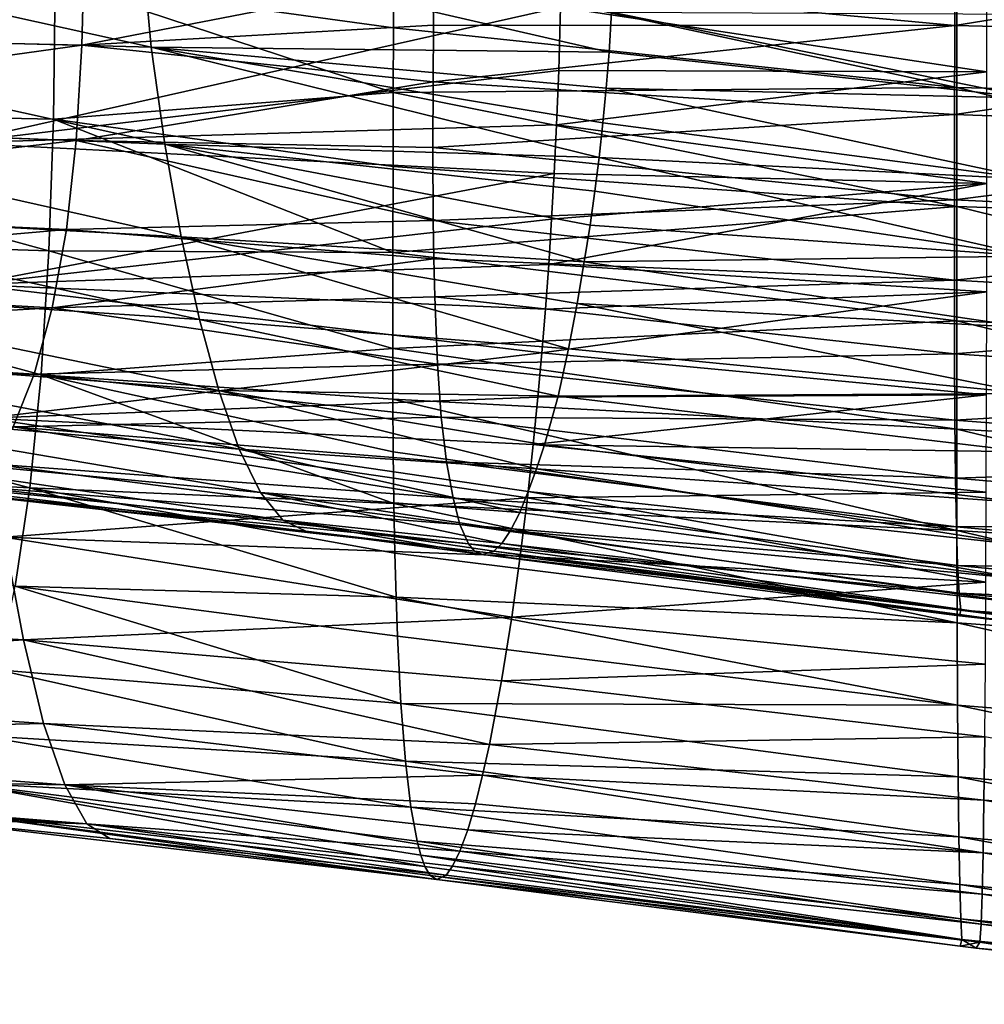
# Model space of a CAD drawing. Header units: metres. Extents: x -35 to 77, y -25 to 25.
# Tile 19 of 256: x -22.49 to -13.97, y -10.27 to -1.57. Entities that reach past the tile are written whole.
import ezdxf

# ---------------------------------------------------------------- set-up
doc = ezdxf.new("R2010")
doc.units = ezdxf.units.M
doc.layers.add('solid_500435', color=7, linetype='CONTINUOUS')

msp = doc.modelspace()

# ---------------------------------------------------------------- linework, layer by layer
at = {"layer": 'solid_500435'}
for points in [[(-26.71611, -0.847064, -5.342924), (-26.73756, -1.684926, -5.140886), (-21.921783, -0.902102, -5.671447)], [(-21.331345, -1.812092, 5.816313), (-25.587177, -1.700745, 5.389461), (-25.670572, -0.852503, 5.586372)], [(-21.414686, -0.906635, 6.023658), (-21.331345, -1.812092, 5.816313), (-25.670572, -0.852503, 5.586372)], [(-18.833969, -1.192109, -5.95822), (-14.22559, -1.621686, -6.414875), (-14.223862, -0.813708, -6.565746)], [(-14.223862, -0.813708, -6.565746), (-14.22559, -1.621686, -6.414875), (-9.572367, -0.870651, -7.050745)], [(-26.73756, -1.684926, -5.140886), (-21.943243, -1.797056, -5.454683), (-21.921783, -0.902102, -5.671447)], [(-21.921783, -0.902102, -5.671447), (-21.943243, -1.797056, -5.454683), (-18.833969, -1.192109, -5.95822)], [(-21.414686, -0.906635, 6.023658), (-17.260557, -1.504563, 6.516403), (-17.282881, -1.856205, 6.415956)], [(-21.414686, -0.906635, 6.023658), (-17.282881, -1.856205, 6.415956), (-21.331345, -1.812092, 5.816313)], [(-14.22559, -1.621686, -6.414875), (-9.573683, -1.734636, -6.888746), (-9.572367, -0.870651, -7.050745)], [(-17.711422, -1.459423, 9.446687), (-13.943915, -2.030576, 9.931062), (-13.944366, -1.020424, 10.094463)], [(-22.178843, -1.230583, -8.54313), (-19.186478, -1.094728, -8.887405), (-19.18836, -1.642547, -8.802736)], [(-19.18836, -1.642547, -8.802736), (-19.186478, -1.094728, -8.887405), (-14.207793, -2.169402, -9.286191)], [(-19.186478, -1.094728, -8.887405), (-14.20672, -1.091076, -9.473096), (-14.207793, -2.169402, -9.286191)], [(-14.207793, -2.169402, -9.286191), (-14.20672, -1.091076, -9.473096), (-9.178205, -2.283305, -9.79373)], [(-14.20672, -1.091076, -9.473096), (-9.17805, -1.148401, -9.991255), (-9.178205, -2.283305, -9.79373)], [(-26.849802, -2.351814, -7.967622), (-26.832834, -1.182036, -8.222826), (-22.178843, -1.230583, -8.54313)], [(-21.943243, -1.797056, -5.454683), (-18.83604, -1.619561, -5.857572), (-18.833969, -1.192109, -5.95822)], [(-18.833969, -1.192109, -5.95822), (-18.83604, -1.619561, -5.857572), (-14.22559, -1.621686, -6.414875)], [(-26.849802, -2.351814, -7.967622), (-22.178843, -1.230583, -8.54313), (-22.195816, -2.450713, -8.276191)], [(-22.195816, -2.450713, -8.276191), (-22.178843, -1.230583, -8.54313), (-19.190546, -2.213073, -8.677635)], [(-22.178843, -1.230583, -8.54313), (-19.18836, -1.642547, -8.802736), (-19.190546, -2.213073, -8.677635)], [(-23.05703, -2.657925, 8.398473), (-17.711422, -1.459423, 9.446687), (-23.139629, -1.335864, 8.706785)], [(-23.05703, -2.657925, 8.398473), (-17.728354, -2.01884, 9.335674), (-17.711422, -1.459423, 9.446687)], [(-17.711422, -1.459423, 9.446687), (-17.728354, -2.01884, 9.335674), (-13.943915, -2.030576, 9.931062)], [(-13.537271, -2.264833, 6.885324), (-17.282881, -1.856205, 6.415956), (-17.260557, -1.504563, 6.516403)], [(-13.533767, -1.521497, 7.102916), (-13.537271, -2.264833, 6.885324), (-17.260557, -1.504563, 6.516403)], [(-21.943243, -1.797056, -5.454683), (-18.838221, -2.120739, -5.698), (-18.83604, -1.619561, -5.857572)], [(-19.190546, -2.213073, -8.677635), (-19.18836, -1.642547, -8.802736), (-14.207793, -2.169402, -9.286191)], [(-18.83604, -1.619561, -5.857572), (-18.838221, -2.120739, -5.698), (-14.22559, -1.621686, -6.414875)], [(-18.838221, -2.120739, -5.698), (-14.227513, -2.409623, -6.166203), (-14.22559, -1.621686, -6.414875)], [(-14.22559, -1.621686, -6.414875), (-14.227513, -2.409623, -6.166203), (-9.573683, -1.734636, -6.888746)], [(-26.73756, -1.684926, -5.140886), (-26.788208, -2.469102, -4.813639), (-21.943243, -1.797056, -5.454683)], [(-21.210697, -2.671519, 5.475558), (-25.466476, -2.501625, 5.067883), (-25.587177, -1.700745, 5.389461)], [(-21.331345, -1.812092, 5.816313), (-21.210697, -2.671519, 5.475558), (-25.587177, -1.700745, 5.389461)], [(-14.227513, -2.409623, -6.166203), (-9.575251, -2.577044, -6.621573), (-9.573683, -1.734636, -6.888746)], [(-26.788208, -2.469102, -4.813639), (-21.993917, -2.637242, -5.1018), (-21.943243, -1.797056, -5.454683)], [(-21.943243, -1.797056, -5.454683), (-21.993917, -2.637242, -5.1018), (-18.838221, -2.120739, -5.698)], [(-21.331345, -1.812092, 5.816313), (-17.282881, -1.856205, 6.415956), (-17.307722, -2.174866, 6.305128)], [(-21.331345, -1.812092, 5.816313), (-17.307722, -2.174866, 6.305128), (-17.336838, -2.483407, 6.178592)], [(-21.331345, -1.812092, 5.816313), (-17.336838, -2.483407, 6.178592), (-17.37043, -2.788106, 6.033764)], [(-21.331345, -1.812092, 5.816313), (-17.37043, -2.788106, 6.033764), (-21.210697, -2.671519, 5.475558)], [(-13.537271, -2.264833, 6.885324), (-17.307722, -2.174866, 6.305128), (-17.282881, -1.856205, 6.415956)], [(-23.05703, -2.657925, 8.398473), (-17.747314, -2.499417, 9.210594), (-17.728354, -2.01884, 9.335674)], [(-17.728354, -2.01884, 9.335674), (-17.747314, -2.499417, 9.210594), (-13.943915, -2.030576, 9.931062)], [(-17.747314, -2.499417, 9.210594), (-13.943667, -3.019124, 9.661968), (-13.943915, -2.030576, 9.931062)], [(-21.993917, -2.637242, -5.1018), (-18.839716, -2.701114, -5.451735), (-18.838221, -2.120739, -5.698)], [(-19.190546, -2.213073, -8.677635), (-14.207793, -2.169402, -9.286191), (-14.208915, -3.221088, -8.978682)], [(-18.838221, -2.120739, -5.698), (-18.839716, -2.701114, -5.451735), (-14.227513, -2.409623, -6.166203)], [(-13.542857, -2.981056, 6.58384), (-17.336838, -2.483407, 6.178592), (-17.307722, -2.174866, 6.305128)], [(-13.537271, -2.264833, 6.885324), (-13.542857, -2.981056, 6.58384), (-17.307722, -2.174866, 6.305128)], [(-14.208915, -3.221088, -8.978682), (-14.207793, -2.169402, -9.286191), (-9.177979, -3.390145, -9.46858)], [(-14.207793, -2.169402, -9.286191), (-9.178205, -2.283305, -9.79373), (-9.177979, -3.390145, -9.46858)], [(-22.195816, -2.450713, -8.276191), (-19.190546, -2.213073, -8.677635), (-19.192926, -2.866883, -8.485974)], [(-19.192926, -2.866883, -8.485974), (-19.190546, -2.213073, -8.677635), (-14.208915, -3.221088, -8.978682)], [(-26.889528, -3.463229, -7.551482), (-26.849802, -2.351814, -7.967622), (-22.235563, -3.612183, -7.839549)], [(-26.849802, -2.351814, -7.967622), (-22.195816, -2.450713, -8.276191), (-22.235563, -3.612183, -7.839549)], [(-18.839716, -2.701114, -5.451735), (-14.228871, -3.163489, -5.82236), (-14.227513, -2.409623, -6.166203)], [(-14.227513, -2.409623, -6.166203), (-14.228871, -3.163489, -5.82236), (-9.575251, -2.577044, -6.621573)], [(-26.788208, -2.469102, -4.813639), (-26.87484, -3.205458, -4.357801), (-21.993917, -2.637242, -5.1018)], [(-21.06496, -3.488298, 4.994861), (-25.3207, -3.260642, 4.61594), (-25.466476, -2.501625, 5.067883)], [(-21.210697, -2.671519, 5.475558), (-21.06496, -3.488298, 4.994861), (-25.466476, -2.501625, 5.067883)], [(-23.05703, -2.657925, 8.398473), (-17.767891, -2.928682, 9.074652), (-17.747314, -2.499417, 9.210594)], [(-22.235563, -3.612183, -7.839549), (-22.195816, -2.450713, -8.276191), (-19.194918, -3.629047, -8.192585)], [(-22.195816, -2.450713, -8.276191), (-19.192926, -2.866883, -8.485974), (-19.194918, -3.629047, -8.192585)], [(-17.747314, -2.499417, 9.210594), (-17.767891, -2.928682, 9.074652), (-13.943667, -3.019124, 9.661968)], [(-13.542857, -2.981056, 6.58384), (-17.37043, -2.788106, 6.033764), (-17.336838, -2.483407, 6.178592)], [(-14.228871, -3.163489, -5.82236), (-9.576566, -3.383246, -6.251904), (-9.575251, -2.577044, -6.621573)], [(-26.87484, -3.205458, -4.357801), (-22.080606, -3.42533, -4.609776), (-21.993917, -2.637242, -5.1018)], [(-22.937197, -3.912011, 7.892929), (-17.767891, -2.928682, 9.074652), (-23.05703, -2.657925, 8.398473)], [(-21.993917, -2.637242, -5.1018), (-22.080606, -3.42533, -4.609776), (-18.83667, -3.34381, -5.091938)], [(-21.993917, -2.637242, -5.1018), (-18.83667, -3.34381, -5.091938), (-18.839716, -2.701114, -5.451735)], [(-21.210697, -2.671519, 5.475558), (-17.37043, -2.788106, 6.033764), (-17.408384, -3.086179, 5.871634)], [(-21.210697, -2.671519, 5.475558), (-17.408384, -3.086179, 5.871634), (-17.45129, -3.385068, 5.687206)], [(-21.210697, -2.671519, 5.475558), (-17.45129, -3.385068, 5.687206), (-17.502775, -3.709978, 5.459572)], [(-21.210697, -2.671519, 5.475558), (-17.502775, -3.709978, 5.459572), (-21.06496, -3.488298, 4.994861)], [(-18.839716, -2.701114, -5.451735), (-18.83667, -3.34381, -5.091938), (-14.228871, -3.163489, -5.82236)], [(-19.194918, -3.629047, -8.192585), (-19.192926, -2.866883, -8.485974), (-14.208915, -3.221088, -8.978682)], [(-13.550669, -3.660109, 6.202349), (-17.408384, -3.086179, 5.871634), (-17.37043, -2.788106, 6.033764)], [(-13.542857, -2.981056, 6.58384), (-13.550669, -3.660109, 6.202349), (-17.37043, -2.788106, 6.033764)], [(-22.937197, -3.912011, 7.892929), (-17.790745, -3.334194, 8.924157), (-17.767891, -2.928682, 9.074652)], [(-17.767891, -2.928682, 9.074652), (-17.790745, -3.334194, 8.924157), (-13.943667, -3.019124, 9.661968)], [(-17.816704, -3.734182, 8.753455), (-13.944032, -3.97474, 9.289848), (-13.943667, -3.019124, 9.661968)], [(-17.790745, -3.334194, 8.924157), (-17.816704, -3.734182, 8.753455), (-13.943667, -3.019124, 9.661968)], [(-13.550669, -3.660109, 6.202349), (-17.45129, -3.385068, 5.687206), (-17.408384, -3.086179, 5.871634)], [(-26.87484, -3.205458, -4.357801), (-27.000143, -3.854063, -3.79712), (-22.080606, -3.42533, -4.609776)], [(-18.83667, -3.34381, -5.091938), (-14.229111, -3.871733, -5.389048), (-14.228871, -3.163489, -5.82236)], [(-14.228871, -3.163489, -5.82236), (-14.229111, -3.871733, -5.389048), (-9.576566, -3.383246, -6.251904)], [(-20.903921, -4.218744, 4.396408), (-25.15963, -3.936813, 4.055566), (-25.3207, -3.260642, 4.61594)], [(-21.06496, -3.488298, 4.994861), (-20.903921, -4.218744, 4.396408), (-25.3207, -3.260642, 4.61594)], [(-19.194918, -3.629047, -8.192585), (-14.208915, -3.221088, -8.978682), (-14.209548, -4.232292, -8.553936)], [(-14.209548, -4.232292, -8.553936), (-14.208915, -3.221088, -8.978682), (-9.176989, -4.454405, -9.019234)], [(-14.208915, -3.221088, -8.978682), (-9.177979, -3.390145, -9.46858), (-9.176989, -4.454405, -9.019234)], [(-22.937197, -3.912011, 7.892929), (-17.816704, -3.734182, 8.753455), (-17.790745, -3.334194, 8.924157)], [(-22.080606, -3.42533, -4.609776), (-18.8311, -3.6834, -4.859488), (-18.83667, -3.34381, -5.091938)], [(-18.83667, -3.34381, -5.091938), (-18.8311, -3.6834, -4.859488), (-14.229111, -3.871733, -5.389048)], [(-13.550669, -3.660109, 6.202349), (-17.502775, -3.709978, 5.459572), (-17.45129, -3.385068, 5.687206)], [(-14.229111, -3.871733, -5.389048), (-9.577161, -4.141045, -5.785618), (-9.576566, -3.383246, -6.251904)], [(-27.000143, -3.854063, -3.79712), (-22.205992, -4.118014, -4.004225), (-22.080606, -3.42533, -4.609776)], [(-26.957716, -4.511563, -6.975412), (-26.889528, -3.463229, -7.551482), (-22.303789, -4.707713, -7.234366)], [(-26.889528, -3.463229, -7.551482), (-22.235563, -3.612183, -7.839549), (-22.303789, -4.707713, -7.234366)], [(-22.080606, -3.42533, -4.609776), (-22.205992, -4.118014, -4.004225), (-18.8311, -3.6834, -4.859488)], [(-21.06496, -3.488298, 4.994861), (-17.502775, -3.709978, 5.459572), (-17.565893, -4.078798, 5.162585)], [(-21.06496, -3.488298, 4.994861), (-17.565893, -4.078798, 5.162585), (-17.64081, -4.479726, 4.784074)], [(-21.06496, -3.488298, 4.994861), (-17.64081, -4.479726, 4.784074), (-20.903921, -4.218744, 4.396408)], [(-22.303789, -4.707713, -7.234366), (-22.235563, -3.612183, -7.839549), (-19.195192, -4.475258, -7.768679)], [(-22.235563, -3.612183, -7.839549), (-19.194918, -3.629047, -8.192585), (-19.195192, -4.475258, -7.768679)], [(-19.195192, -4.475258, -7.768679), (-19.194918, -3.629047, -8.192585), (-14.209548, -4.232292, -8.553936)], [(-22.937197, -3.912011, 7.892929), (-17.845556, -4.129016, 8.561991), (-17.816704, -3.734182, 8.753455)], [(-22.205992, -4.118014, -4.004225), (-18.822775, -4.018484, -4.596378), (-18.8311, -3.6834, -4.859488)], [(-18.8311, -3.6834, -4.859488), (-18.822775, -4.018484, -4.596378), (-14.229111, -3.871733, -5.389048)], [(-17.816704, -3.734182, 8.753455), (-17.845556, -4.129016, 8.561991), (-13.944032, -3.97474, 9.289848)], [(-13.560609, -4.293499, 5.746766), (-17.565893, -4.078798, 5.162585), (-17.502775, -3.709978, 5.459572)], [(-13.550669, -3.660109, 6.202349), (-13.560609, -4.293499, 5.746766), (-17.502775, -3.709978, 5.459572)], [(-27.000143, -3.854063, -3.79712), (-27.158993, -4.403808, -3.142115), (-22.205992, -4.118014, -4.004225)], [(-22.937197, -3.912011, 7.892929), (-17.876928, -4.515654, 8.351031), (-17.845556, -4.129016, 8.561991)], [(-22.792301, -5.0913, 7.188575), (-17.876928, -4.515654, 8.351031), (-22.937197, -3.912011, 7.892929)], [(-18.822775, -4.018484, -4.596378), (-14.227784, -4.524074, -4.873561), (-14.229111, -3.871733, -5.389048)], [(-14.229111, -3.871733, -5.389048), (-14.227784, -4.524074, -4.873561), (-9.577161, -4.141045, -5.785618)], [(-20.732052, -4.84902, 3.689034), (-24.98774, -4.518534, 3.394712), (-25.15963, -3.936813, 4.055566)], [(-20.903921, -4.218744, 4.396408), (-20.732052, -4.84902, 3.689034), (-25.15963, -3.936813, 4.055566)], [(-17.876928, -4.515654, 8.351031), (-13.94532, -4.886689, 8.818596), (-13.944032, -3.97474, 9.289848)], [(-17.845556, -4.129016, 8.561991), (-17.876928, -4.515654, 8.351031), (-13.944032, -3.97474, 9.289848)], [(-22.205992, -4.118014, -4.004225), (-18.79941, -4.616229, -4.023486), (-18.822775, -4.018484, -4.596378)], [(-18.822775, -4.018484, -4.596378), (-18.79941, -4.616229, -4.023486), (-14.227784, -4.524074, -4.873561)], [(-13.572571, -4.872798, 5.223096), (-17.64081, -4.479726, 4.784074), (-17.565893, -4.078798, 5.162585)], [(-13.560609, -4.293499, 5.746766), (-13.572571, -4.872798, 5.223096), (-17.565893, -4.078798, 5.162585)], [(-27.158993, -4.403808, -3.142115), (-22.364914, -4.701888, -3.298522), (-22.205992, -4.118014, -4.004225)], [(-22.205992, -4.118014, -4.004225), (-22.364914, -4.701888, -3.298522), (-18.79941, -4.616229, -4.023486)], [(-14.227784, -4.524074, -4.873561), (-9.57659, -4.839494, -5.23024), (-9.577161, -4.141045, -5.785618)], [(-20.903921, -4.218744, 4.396408), (-17.64081, -4.479726, 4.784074), (-17.732861, -4.899005, 4.307283)], [(-20.903921, -4.218744, 4.396408), (-17.732861, -4.899005, 4.307283), (-20.732052, -4.84902, 3.689034)], [(-19.195192, -4.475258, -7.768679), (-14.209548, -4.232292, -8.553936), (-14.209322, -5.190282, -8.017609)], [(-14.209548, -4.232292, -8.553936), (-9.176989, -4.454405, -9.019234), (-9.174965, -5.462716, -8.45156)], [(-14.209322, -5.190282, -8.017609), (-14.209548, -4.232292, -8.553936), (-9.174965, -5.462716, -8.45156)], [(-27.158993, -4.403808, -3.142115), (-27.344667, -4.847177, -2.403269), (-22.364914, -4.701888, -3.298522)], [(-27.057859, -5.469621, -6.253005), (-26.957716, -4.511563, -6.975412), (-22.403992, -5.707896, -6.475085)], [(-26.957716, -4.511563, -6.975412), (-22.303789, -4.707713, -7.234366), (-22.403992, -5.707896, -6.475085)], [(-20.55258, -5.367099, 2.884297), (-24.808249, -4.995481, 2.643653), (-24.98774, -4.518534, 3.394712)], [(-20.732052, -4.84902, 3.689034), (-20.55258, -5.367099, 2.884297), (-24.98774, -4.518534, 3.394712)], [(-22.792301, -5.0913, 7.188575), (-17.911819, -4.905383, 8.113139), (-17.876928, -4.515654, 8.351031)], [(-22.303789, -4.707713, -7.234366), (-19.195192, -4.475258, -7.768679), (-19.193748, -4.92458, -7.496701)], [(-19.193748, -4.92458, -7.496701), (-19.195192, -4.475258, -7.768679), (-14.209322, -5.190282, -8.017609)], [(-18.79941, -4.616229, -4.023486), (-14.224455, -5.110313, -4.283253), (-14.227784, -4.524074, -4.873561)], [(-17.876928, -4.515654, 8.351031), (-17.911819, -4.905383, 8.113139), (-13.94532, -4.886689, 8.818596)], [(-13.572571, -4.872798, 5.223096), (-17.732861, -4.899005, 4.307283), (-17.64081, -4.479726, 4.784074)], [(-14.227784, -4.524074, -4.873561), (-14.224455, -5.110313, -4.283253), (-9.57659, -4.839494, -5.23024)], [(-22.364914, -4.701888, -3.298522), (-18.766676, -5.083076, -3.450786), (-18.79941, -4.616229, -4.023486)], [(-18.79941, -4.616229, -4.023486), (-18.766676, -5.083076, -3.450786), (-14.224455, -5.110313, -4.283253)], [(-27.344667, -4.847177, -2.403269), (-22.550657, -5.168942, -2.505462), (-22.364914, -4.701888, -3.298522)], [(-22.364914, -4.701888, -3.298522), (-22.550657, -5.168942, -2.505462), (-18.766676, -5.083076, -3.450786)], [(-22.403992, -5.707896, -6.475085), (-22.303789, -4.707713, -7.234366), (-19.184458, -5.845973, -6.81899)], [(-22.303789, -4.707713, -7.234366), (-19.193748, -4.92458, -7.496701), (-19.190256, -5.388206, -7.177551)], [(-22.303789, -4.707713, -7.234366), (-19.190256, -5.388206, -7.177551), (-19.184458, -5.845973, -6.81899)], [(-20.732052, -4.84902, 3.689034), (-17.732861, -4.899005, 4.307283), (-17.854008, -5.328528, 3.695969)], [(-20.732052, -4.84902, 3.689034), (-17.854008, -5.328528, 3.695969), (-17.924038, -5.539301, 3.329629)], [(-20.732052, -4.84902, 3.689034), (-17.924038, -5.539301, 3.329629), (-20.55258, -5.367099, 2.884297)], [(-13.572571, -4.872798, 5.223096), (-13.586391, -5.390053, 4.637683), (-17.732861, -4.899005, 4.307283)], [(-14.224455, -5.110313, -4.283253), (-9.57441, -5.467726, -4.593372), (-9.57659, -4.839494, -5.23024)], [(-22.792301, -5.0913, 7.188575), (-17.953276, -5.325767, 7.825532), (-17.911819, -4.905383, 8.113139)], [(-19.193748, -4.92458, -7.496701), (-14.209322, -5.190282, -8.017609), (-14.208034, -6.083436, -7.377634)], [(-19.190256, -5.388206, -7.177551), (-19.193748, -4.92458, -7.496701), (-14.208034, -6.083436, -7.377634)], [(-17.953276, -5.325767, 7.825532), (-13.947648, -5.745397, 8.254498), (-13.94532, -4.886689, 8.818596)], [(-17.911819, -4.905383, 8.113139), (-17.953276, -5.325767, 7.825532), (-13.94532, -4.886689, 8.818596)], [(-13.586391, -5.390053, 4.637683), (-17.854008, -5.328528, 3.695969), (-17.732861, -4.899005, 4.307283)], [(-20.364594, -5.747616, 2.02343), (-24.620237, -5.343624, 1.841725), (-24.808249, -4.995481, 2.643653)], [(-20.55258, -5.367099, 2.884297), (-20.364594, -5.747616, 2.02343), (-24.808249, -4.995481, 2.643653)], [(-22.792301, -5.0913, 7.188575), (-18.004583, -5.797399, 7.460034), (-17.953276, -5.325767, 7.825532)], [(-22.632114, -6.144687, 6.312709), (-18.004583, -5.797399, 7.460034), (-22.792301, -5.0913, 7.188575)], [(-22.550657, -5.168942, -2.505462), (-18.719156, -5.477695, -2.835411), (-18.766676, -5.083076, -3.450786)], [(-18.766676, -5.083076, -3.450786), (-14.21888, -5.621839, -3.626669), (-14.224455, -5.110313, -4.283253)], [(-18.766676, -5.083076, -3.450786), (-18.719156, -5.477695, -2.835411), (-14.21888, -5.621839, -3.626669)], [(-14.224455, -5.110313, -4.283253), (-14.21888, -5.621839, -3.626669), (-9.57441, -5.467726, -4.593372)], [(-22.550657, -5.168942, -2.505462), (-22.753376, -5.496562, -1.668183), (-18.661985, -5.797846, -2.182506)], [(-22.550657, -5.168942, -2.505462), (-18.661985, -5.797846, -2.182506), (-18.719156, -5.477695, -2.835411)], [(-14.209322, -5.190282, -8.017609), (-9.174965, -5.462716, -8.45156), (-9.171767, -6.402855, -7.773873)], [(-14.208034, -6.083436, -7.377634), (-14.209322, -5.190282, -8.017609), (-9.171767, -6.402855, -7.773873)], [(-20.16814, -5.993207, 1.098829), (-24.423761, -5.566062, 0.980686), (-24.620237, -5.343624, 1.841725)], [(-20.364594, -5.747616, 2.02343), (-20.16814, -5.993207, 1.098829), (-24.620237, -5.343624, 1.841725)], [(-20.55258, -5.367099, 2.884297), (-17.924038, -5.539301, 3.329629), (-17.996954, -5.741258, 2.916705)], [(-20.55258, -5.367099, 2.884297), (-17.996954, -5.741258, 2.916705), (-18.072966, -5.925001, 2.457828)], [(-20.55258, -5.367099, 2.884297), (-18.072966, -5.925001, 2.457828), (-20.364594, -5.747616, 2.02343)], [(-19.184458, -5.845973, -6.81899), (-19.190256, -5.388206, -7.177551), (-14.208034, -6.083436, -7.377634)], [(-17.953276, -5.325767, 7.825532), (-18.004583, -5.797399, 7.460034), (-13.947648, -5.745397, 8.254498)], [(-13.601695, -5.839205, 3.998237), (-17.924038, -5.539301, 3.329629), (-17.854008, -5.328528, 3.695969)], [(-13.586391, -5.390053, 4.637683), (-13.601695, -5.839205, 3.998237), (-17.854008, -5.328528, 3.695969)], [(-27.057859, -5.469621, -6.253005), (-22.403992, -5.707896, -6.475085), (-22.534533, -6.576816, -5.590408)], [(-18.719156, -5.477695, -2.835411), (-14.211016, -6.051628, -2.913543), (-14.21888, -5.621839, -3.626669)], [(-18.719156, -5.477695, -2.835411), (-18.661985, -5.797846, -2.182506), (-14.211016, -6.051628, -2.913543)], [(-14.21888, -5.621839, -3.626669), (-9.570289, -6.01642, -3.884063), (-9.57441, -5.467726, -4.593372)], [(-24.423761, -5.566062, 0.980686), (-19.964117, -6.091835, 0.155574), (-23.173449, -5.743264, 0.116497)], [(-20.16814, -5.993207, 1.098829), (-19.964117, -6.091835, 0.155574), (-24.423761, -5.566062, 0.980686)], [(-22.753376, -5.496562, -1.668183), (-22.963139, -5.690858, -0.779641), (-18.60099, -6.031717, -1.527635)], [(-22.753376, -5.496562, -1.668183), (-18.60099, -6.031717, -1.527635), (-18.661985, -5.797846, -2.182506)], [(-13.618052, -6.214669, 3.312808), (-17.996954, -5.741258, 2.916705), (-17.924038, -5.539301, 3.329629)], [(-13.601695, -5.839205, 3.998237), (-13.618052, -6.214669, 3.312808), (-17.924038, -5.539301, 3.329629)], [(-14.21888, -5.621839, -3.626669), (-14.211016, -6.051628, -2.913543), (-9.570289, -6.01642, -3.884063)], [(-22.963139, -5.690858, -0.779641), (-23.173449, -5.743264, 0.116497), (-18.525246, -6.203666, -0.793949)], [(-22.963139, -5.690858, -0.779641), (-18.525246, -6.203666, -0.793949), (-18.60099, -6.031717, -1.527635)], [(-22.534533, -6.576816, -5.590408), (-22.403992, -5.707896, -6.475085), (-19.165365, -6.675119, -6.034556)], [(-22.403992, -5.707896, -6.475085), (-19.184458, -5.845973, -6.81899), (-19.175842, -6.284331, -6.428667)], [(-22.403992, -5.707896, -6.475085), (-19.175842, -6.284331, -6.428667), (-19.165365, -6.675119, -6.034556)], [(-13.63503, -6.510941, 2.589513), (-18.072966, -5.925001, 2.457828), (-17.996954, -5.741258, 2.916705)], [(-13.618052, -6.214669, 3.312808), (-13.63503, -6.510941, 2.589513), (-17.996954, -5.741258, 2.916705)], [(-23.173449, -5.743264, 0.116497), (-18.471243, -6.266406, -0.339213), (-18.525246, -6.203666, -0.793949)], [(-23.173449, -5.743264, 0.116497), (-19.964117, -6.091835, 0.155574), (-18.471243, -6.266406, -0.339213)], [(-22.632114, -6.144687, 6.312709), (-18.067587, -6.311859, 7.00107), (-18.004583, -5.797399, 7.460034)], [(-20.364594, -5.747616, 2.02343), (-18.072966, -5.925001, 2.457828), (-18.153057, -6.083646, 1.945961)], [(-20.364594, -5.747616, 2.02343), (-18.153057, -6.083646, 1.945961), (-18.229578, -6.198333, 1.429095)], [(-20.364594, -5.747616, 2.02343), (-18.229578, -6.198333, 1.429095), (-20.16814, -5.993207, 1.098829)], [(-18.661985, -5.797846, -2.182506), (-14.200827, -6.392737, -2.15367), (-14.211016, -6.051628, -2.913543)], [(-18.661985, -5.797846, -2.182506), (-18.60099, -6.031717, -1.527635), (-14.200827, -6.392737, -2.15367)], [(-18.004583, -5.797399, 7.460034), (-18.067587, -6.311859, 7.00107), (-13.951111, -6.541417, 7.604117)], [(-18.004583, -5.797399, 7.460034), (-13.951111, -6.541417, 7.604117), (-13.947648, -5.745397, 8.254498)], [(-19.184458, -5.845973, -6.81899), (-14.208034, -6.083436, -7.377634), (-14.205484, -6.90018, -6.642048)], [(-19.175842, -6.284331, -6.428667), (-19.184458, -5.845973, -6.81899), (-14.205484, -6.90018, -6.642048)], [(-20.16814, -5.993207, 1.098829), (-18.300476, -6.268547, 0.924863), (-18.40308, -6.298143, 0.188602)], [(-20.16814, -5.993207, 1.098829), (-18.40308, -6.298143, 0.188602), (-19.964117, -6.091835, 0.155574)], [(-20.16814, -5.993207, 1.098829), (-18.229578, -6.198333, 1.429095), (-18.300476, -6.268547, 0.924863)], [(-13.63503, -6.510941, 2.589513), (-18.153057, -6.083646, 1.945961), (-18.072966, -5.925001, 2.457828)], [(-18.60099, -6.031717, -1.527635), (-14.188377, -6.639721, -1.358104), (-14.200827, -6.392737, -2.15367)], [(-18.60099, -6.031717, -1.527635), (-18.525246, -6.203666, -0.793949), (-14.188377, -6.639721, -1.358104)], [(-13.652201, -6.724387, 1.83797), (-18.229578, -6.198333, 1.429095), (-18.153057, -6.083646, 1.945961)], [(-13.63503, -6.510941, 2.589513), (-13.652201, -6.724387, 1.83797), (-18.153057, -6.083646, 1.945961)], [(-14.211016, -6.051628, -2.913543), (-9.563997, -6.477804, -3.112812), (-9.570289, -6.01642, -3.884063)], [(-14.211016, -6.051628, -2.913543), (-14.200827, -6.392737, -2.15367), (-9.563997, -6.477804, -3.112812)], [(-14.208034, -6.083436, -7.377634), (-9.171767, -6.402855, -7.773873), (-9.167257, -7.262653, -6.99459)], [(-14.205484, -6.90018, -6.642048), (-14.208034, -6.083436, -7.377634), (-9.167257, -7.262653, -6.99459)], [(-22.461105, -7.050206, 5.281425), (-22.632114, -6.144687, 6.312709), (-27.982904, -6.71455, 4.966481)], [(-22.632114, -6.144687, 6.312709), (-18.143356, -6.85183, 6.435984), (-18.067587, -6.311859, 7.00107)], [(-22.461105, -7.050206, 5.281425), (-18.143356, -6.85183, 6.435984), (-22.632114, -6.144687, 6.312709)], [(-19.964117, -6.091835, 0.155574), (-18.40308, -6.298143, 0.188602), (-18.471243, -6.266406, -0.339213)], [(-18.525246, -6.203666, -0.793949), (-14.173934, -6.790032, -0.540338), (-14.188377, -6.639721, -1.358104)], [(-18.525246, -6.203666, -0.793949), (-18.471243, -6.266406, -0.339213), (-14.173934, -6.790032, -0.540338)], [(-13.66914, -6.853244, 1.069299), (-18.300476, -6.268547, 0.924863), (-18.229578, -6.198333, 1.429095)], [(-13.652201, -6.724387, 1.83797), (-13.66914, -6.853244, 1.069299), (-18.229578, -6.198333, 1.429095)], [(-19.165365, -6.675119, -6.034556), (-19.175842, -6.284331, -6.428667), (-14.205484, -6.90018, -6.642048)], [(-18.471243, -6.266406, -0.339213), (-18.40308, -6.298143, 0.188602), (-14.173934, -6.790032, -0.540338)], [(-18.300476, -6.268547, 0.924863), (-14.185651, -6.838214, 0.285317), (-18.40308, -6.298143, 0.188602)], [(-18.40308, -6.298143, 0.188602), (-14.185651, -6.838214, 0.285317), (-14.173934, -6.790032, -0.540338)], [(-18.300476, -6.268547, 0.924863), (-13.708209, -6.893233, 0.294267), (-14.185651, -6.838214, 0.285317)], [(-13.66914, -6.853244, 1.069299), (-13.708209, -6.893233, 0.294267), (-18.300476, -6.268547, 0.924863)], [(-18.067587, -6.311859, 7.00107), (-18.143356, -6.85183, 6.435984), (-13.951111, -6.541417, 7.604117)], [(-14.200827, -6.392737, -2.15367), (-9.555314, -6.844185, -2.290193), (-9.563997, -6.477804, -3.112812)], [(-14.200827, -6.392737, -2.15367), (-14.188377, -6.639721, -1.358104), (-9.555314, -6.844185, -2.290193)], [(-22.690228, -7.315286, -4.581553), (-22.534533, -6.576816, -5.590408), (-19.123657, -7.61247, -4.849905)], [(-22.534533, -6.576816, -5.590408), (-19.165365, -6.675119, -6.034556), (-19.153217, -7.018013, -5.645875)], [(-22.534533, -6.576816, -5.590408), (-19.153217, -7.018013, -5.645875), (-19.123657, -7.61247, -4.849905)], [(-18.143356, -6.85183, 6.435984), (-13.955796, -7.265371, 6.874071), (-13.951111, -6.541417, 7.604117)], [(-19.165365, -6.675119, -6.034556), (-14.205484, -6.90018, -6.642048), (-14.201528, -7.629582, -5.819466)], [(-19.153217, -7.018013, -5.645875), (-19.165365, -6.675119, -6.034556), (-14.201528, -7.629582, -5.819466)], [(-14.188377, -6.639721, -1.358104), (-9.544142, -7.109501, -1.428192), (-9.555314, -6.844185, -2.290193)], [(-14.188377, -6.639721, -1.358104), (-14.173934, -6.790032, -0.540338), (-9.544142, -7.109501, -1.428192)], [(-22.461105, -7.050206, 5.281425), (-27.982904, -6.71455, 4.966481), (-27.804285, -7.409973, 3.853148)], [(-22.461105, -7.050206, 5.281425), (-18.234045, -7.411952, 5.731995), (-18.143356, -6.85183, 6.435984)], [(-18.143356, -6.85183, 6.435984), (-18.234045, -7.411952, 5.731995), (-13.955796, -7.265371, 6.874071)], [(-14.173934, -6.790032, -0.540338), (-14.185651, -6.838214, 0.285317), (-9.530626, -7.270854, -0.541538)], [(-14.185651, -6.838214, 0.285317), (-13.708209, -6.893233, 0.294267), (-9.530626, -7.270854, -0.541538)], [(-14.173934, -6.790032, -0.540338), (-9.530626, -7.270854, -0.541538), (-9.544142, -7.109501, -1.428192)], [(-14.205484, -6.90018, -6.642048), (-9.167257, -7.262653, -6.99459), (-9.161335, -8.030601, -6.122764)], [(-14.201528, -7.629582, -5.819466), (-14.205484, -6.90018, -6.642048), (-9.161335, -8.030601, -6.122764)], [(-19.123657, -7.61247, -4.849905), (-19.153217, -7.018013, -5.645875), (-14.201528, -7.629582, -5.819466)], [(-22.282505, -7.78959, 4.113897), (-22.461105, -7.050206, 5.281425), (-27.804285, -7.409973, 3.853148)], [(-22.461105, -7.050206, 5.281425), (-18.34094, -7.974931, 4.850482), (-18.234045, -7.411952, 5.731995)], [(-22.282505, -7.78959, 4.113897), (-18.34094, -7.974931, 4.850482), (-22.461105, -7.050206, 5.281425)], [(-18.234045, -7.411952, 5.731995), (-13.96168, -7.90939, 6.072341), (-13.955796, -7.265371, 6.874071)], [(-22.865675, -7.897892, -3.483966), (-22.690228, -7.315286, -4.581553), (-19.083914, -8.123101, -3.987269)], [(-22.690228, -7.315286, -4.581553), (-19.123657, -7.61247, -4.849905), (-19.083914, -8.123101, -3.987269)], [(-22.282505, -7.78959, 4.113897), (-27.804285, -7.409973, 3.853148), (-27.61718, -7.917565, 2.658539)], [(-18.234045, -7.411952, 5.731995), (-18.34094, -7.974931, 4.850482), (-13.96168, -7.90939, 6.072341)], [(-19.123657, -7.61247, -4.849905), (-14.201528, -7.629582, -5.819466), (-14.196206, -8.263266, -4.920822)], [(-19.083914, -8.123101, -3.987269), (-19.123657, -7.61247, -4.849905), (-14.196206, -8.263266, -4.920822)], [(-14.201528, -7.629582, -5.819466), (-9.161335, -8.030601, -6.122764), (-9.154048, -8.69785, -5.169977)], [(-14.196206, -8.263266, -4.920822), (-14.201528, -7.629582, -5.819466), (-9.154048, -8.69785, -5.169977)], [(-22.095432, -8.332315, 2.859586), (-22.282505, -7.78959, 4.113897), (-27.61718, -7.917565, 2.658539)], [(-22.282505, -7.78959, 4.113897), (-18.400717, -8.246429, 4.330669), (-18.34094, -7.974931, 4.850482)], [(-22.095432, -8.332315, 2.859586), (-18.400717, -8.246429, 4.330669), (-22.282505, -7.78959, 4.113897)], [(-22.095432, -8.332315, 2.859586), (-27.61718, -7.917565, 2.658539), (-27.421618, -8.235924, 1.385511)], [(-23.052475, -8.31241, -2.326397), (-22.865675, -7.897892, -3.483966), (-19.03516, -8.530973, -3.091285)], [(-22.865675, -7.897892, -3.483966), (-19.083914, -8.123101, -3.987269), (-19.03516, -8.530973, -3.091285)], [(-18.34094, -7.974931, 4.850482), (-13.968629, -8.467113, 5.208268), (-13.96168, -7.90939, 6.072341)], [(-9.139392, -8.795088, 5.721361), (-13.96168, -7.90939, 6.072341), (-13.968629, -8.467113, 5.208268)], [(-18.34094, -7.974931, 4.850482), (-18.400717, -8.246429, 4.330669), (-13.968629, -8.467113, 5.208268)], [(-19.083914, -8.123101, -3.987269), (-14.196206, -8.263266, -4.920822), (-14.189611, -8.793494, -3.957631)], [(-19.03516, -8.530973, -3.091285), (-19.083914, -8.123101, -3.987269), (-14.189611, -8.793494, -3.957631)], [(-21.899899, -8.676566, 1.521725), (-27.421618, -8.235924, 1.385511), (-27.218523, -8.351729, 0.085998)], [(-21.899899, -8.676566, 1.521725), (-22.095432, -8.332315, 2.859586), (-27.421618, -8.235924, 1.385511)], [(-22.095432, -8.332315, 2.859586), (-18.46455, -8.500622, 3.755224), (-18.400717, -8.246429, 4.330669)], [(-18.400717, -8.246429, 4.330669), (-18.46455, -8.500622, 3.755224), (-13.976498, -8.932247, 4.291249)], [(-18.400717, -8.246429, 4.330669), (-13.976498, -8.932247, 4.291249), (-13.968629, -8.467113, 5.208268)], [(-14.196206, -8.263266, -4.920822), (-9.154048, -8.69785, -5.169977), (-9.14548, -9.256218, -4.148444)], [(-14.189611, -8.793494, -3.957631), (-14.196206, -8.263266, -4.920822), (-9.14548, -9.256218, -4.148444)], [(-23.434704, -8.631478, 0.132681), (-21.899899, -8.676566, 1.521725), (-27.218523, -8.351729, 0.085998)], [(-23.244061, -8.559834, -1.112013), (-23.052475, -8.31241, -2.326397), (-18.910614, -9.054418, -1.167727)], [(-23.052475, -8.31241, -2.326397), (-19.03516, -8.530973, -3.091285), (-18.980125, -8.831371, -2.191044)], [(-23.052475, -8.31241, -2.326397), (-18.980125, -8.831371, -2.191044), (-18.947859, -8.952815, -1.702911)], [(-23.052475, -8.31241, -2.326397), (-18.947859, -8.952815, -1.702911), (-18.910614, -9.054418, -1.167727)], [(-22.095432, -8.332315, 2.859586), (-18.601353, -8.917463, 2.442137), (-18.53216, -8.729207, 3.119738)], [(-21.899899, -8.676566, 1.521725), (-18.601353, -8.917463, 2.442137), (-22.095432, -8.332315, 2.859586)], [(-22.095432, -8.332315, 2.859586), (-18.53216, -8.729207, 3.119738), (-18.46455, -8.500622, 3.755224)], [(-18.46455, -8.500622, 3.755224), (-18.53216, -8.729207, 3.119738), (-13.976498, -8.932247, 4.291249)], [(-9.149739, -9.316857, 4.726406), (-13.968629, -8.467113, 5.208268), (-13.976498, -8.932247, 4.291249)], [(-9.149739, -9.316857, 4.726406), (-9.139392, -8.795088, 5.721361), (-13.968629, -8.467113, 5.208268)], [(-23.435593, -8.631396, 0.113306), (-23.244061, -8.559834, -1.112013), (-18.806561, -9.169926, 0.169668)], [(-23.244061, -8.559834, -1.112013), (-18.910614, -9.054418, -1.167727), (-18.86342, -9.132826, -0.542376)], [(-23.244061, -8.559834, -1.112013), (-18.86342, -9.132826, -0.542376), (-18.806561, -9.169926, 0.169668)], [(-19.03516, -8.530973, -3.091285), (-14.189611, -8.793494, -3.957631), (-14.18184, -9.212637, -2.941454)], [(-18.980125, -8.831371, -2.191044), (-19.03516, -8.530973, -3.091285), (-14.18184, -9.212637, -2.941454)], [(-23.435593, -8.631396, 0.113306), (-18.806561, -9.169926, 0.169668), (-23.434704, -8.631478, 0.132681)], [(-23.434704, -8.631478, 0.132681), (-18.806561, -9.169926, 0.169668), (-21.696831, -8.808207, 0.154232)], [(-23.434704, -8.631478, 0.132681), (-21.696831, -8.808207, 0.154232), (-21.899899, -8.676566, 1.521725)], [(-21.899899, -8.676566, 1.521725), (-18.723549, -9.132189, 1.132846), (-18.665621, -9.051641, 1.769519)], [(-21.696831, -8.808207, 0.154232), (-18.723549, -9.132189, 1.132846), (-21.899899, -8.676566, 1.521725)], [(-21.899899, -8.676566, 1.521725), (-18.665621, -9.051641, 1.769519), (-18.601353, -8.917463, 2.442137)], [(-18.53216, -8.729207, 3.119738), (-18.601353, -8.917463, 2.442137), (-13.985141, -9.298785, 3.33081)], [(-18.53216, -8.729207, 3.119738), (-13.985141, -9.298785, 3.33081), (-13.976498, -8.932247, 4.291249)], [(-21.696831, -8.808207, 0.154232), (-18.806561, -9.169926, 0.169668), (-18.804846, -9.170177, 0.190249)], [(-21.696831, -8.808207, 0.154232), (-18.804846, -9.170177, 0.190249), (-18.723549, -9.132189, 1.132846)], [(-18.980125, -8.831371, -2.191044), (-14.18184, -9.212637, -2.941454), (-14.173066, -9.515482, -1.884897)], [(-18.947859, -8.952815, -1.702911), (-18.980125, -8.831371, -2.191044), (-14.173066, -9.515482, -1.884897)], [(-14.189611, -8.793494, -3.957631), (-9.14548, -9.256218, -4.148444), (-9.135719, -9.697632, -3.070431)], [(-14.18184, -9.212637, -2.941454), (-14.189611, -8.793494, -3.957631), (-9.135719, -9.697632, -3.070431)], [(-18.947859, -8.952815, -1.702911), (-14.173066, -9.515482, -1.884897), (-14.163548, -9.699238, -0.801614)], [(-18.910614, -9.054418, -1.167727), (-18.947859, -8.952815, -1.702911), (-14.163548, -9.699238, -0.801614)], [(-18.601353, -8.917463, 2.442137), (-18.665621, -9.051641, 1.769519), (-13.994349, -9.563247, 2.337554)], [(-18.601353, -8.917463, 2.442137), (-13.994349, -9.563247, 2.337554), (-13.985141, -9.298785, 3.33081)], [(-9.160882, -9.728653, 3.680476), (-13.976498, -8.932247, 4.291249), (-13.985141, -9.298785, 3.33081)], [(-9.160882, -9.728653, 3.680476), (-9.149739, -9.316857, 4.726406), (-13.976498, -8.932247, 4.291249)], [(-18.86342, -9.132826, -0.542376), (-18.910614, -9.054418, -1.167727), (-14.163548, -9.699238, -0.801614)], [(-18.86342, -9.132826, -0.542376), (-14.163548, -9.699238, -0.801614), (-14.17835, -9.758371, 0.294239)], [(-18.806561, -9.169926, 0.169668), (-18.86342, -9.132826, -0.542376), (-14.17835, -9.758371, 0.294239)], [(-18.723549, -9.132189, 1.132846), (-18.804846, -9.170177, 0.190249), (-14.003882, -9.723446, 1.322644)], [(-18.665621, -9.051641, 1.769519), (-18.723549, -9.132189, 1.132846), (-14.003882, -9.723446, 1.322644)], [(-18.665621, -9.051641, 1.769519), (-14.003882, -9.723446, 1.322644), (-13.994349, -9.563247, 2.337554)], [(-18.804846, -9.170177, 0.190249), (-18.806561, -9.169926, 0.169668), (-14.17835, -9.758371, 0.294239)], [(-14.003882, -9.723446, 1.322644), (-18.804846, -9.170177, 0.190249), (-14.17835, -9.758371, 0.294239)], [(-14.18184, -9.212637, -2.941454), (-9.135719, -9.697632, -3.070431), (-9.124928, -10.016573, -1.949346)], [(-14.173066, -9.515482, -1.884897), (-14.18184, -9.212637, -2.941454), (-9.124928, -10.016573, -1.949346)], [(-9.17258, -10.02596, 2.595838), (-13.985141, -9.298785, 3.33081), (-13.994349, -9.563247, 2.337554)], [(-9.17258, -10.02596, 2.595838), (-9.160882, -9.728653, 3.680476), (-13.985141, -9.298785, 3.33081)], [(-14.173066, -9.515482, -1.884897), (-9.124928, -10.016573, -1.949346), (-9.113343, -10.210074, -0.799739)], [(-14.163548, -9.699238, -0.801614), (-14.173066, -9.515482, -1.884897), (-9.113343, -10.210074, -0.799739)], [(-9.184562, -10.206178, 1.48561), (-13.994349, -9.563247, 2.337554), (-14.003882, -9.723446, 1.322644)], [(-9.184562, -10.206178, 1.48561), (-9.17258, -10.02596, 2.595838), (-13.994349, -9.563247, 2.337554)], [(-14.036625, -9.774576, 0.296827), (-14.17835, -9.758371, 0.294239), (-14.163548, -9.699238, -0.801614)], [(-14.003882, -9.723446, 1.322644), (-14.17835, -9.758371, 0.294239), (-14.036625, -9.774576, 0.296827)], [(-14.163548, -9.699238, -0.801614), (-9.113343, -10.210074, -0.799739), (-9.136508, -10.272127, 0.363474)], [(-9.23203, -10.26356, 0.362603), (-14.163548, -9.699238, -0.801614), (-9.136508, -10.272127, 0.363474)], [(-12.681133, -9.924304, 0.319727), (-14.036625, -9.774576, 0.296827), (-14.163548, -9.699238, -0.801614)], [(-9.23203, -10.26356, 0.362603), (-12.681133, -9.924304, 0.319727), (-14.163548, -9.699238, -0.801614)], [(-9.184562, -10.206178, 1.48561), (-14.003882, -9.723446, 1.322644), (-14.036625, -9.774576, 0.296827)], [(-9.184562, -10.206178, 1.48561), (-14.036625, -9.774576, 0.296827), (-12.681133, -9.924304, 0.319727)]]:
    msp.add_3dface(points, dxfattribs=at)

doc.saveas('drawing.dxf')
